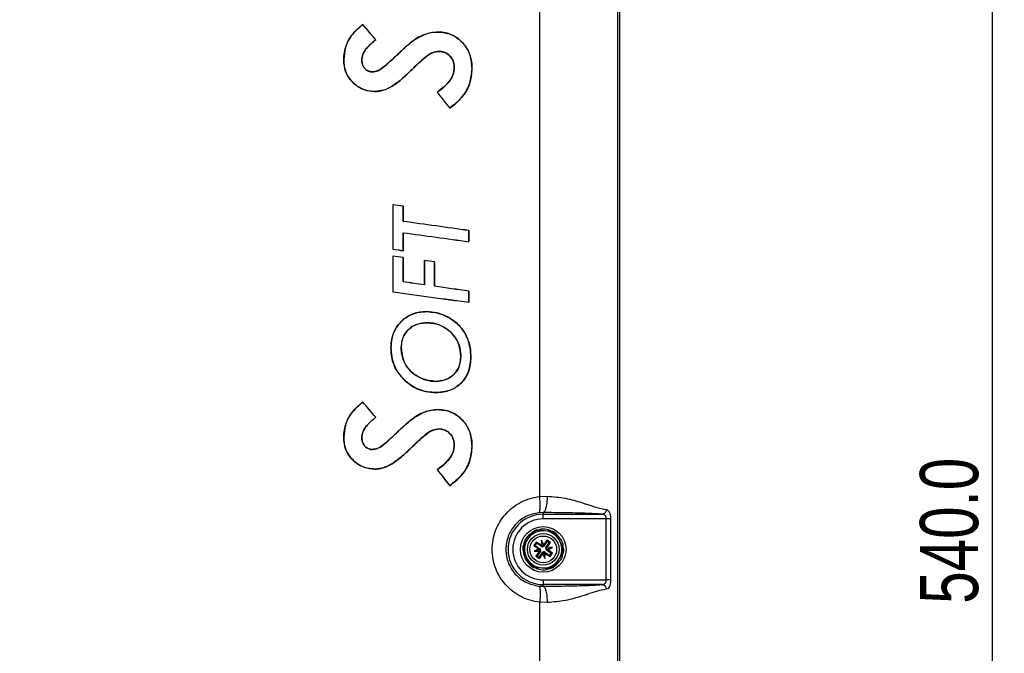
# Paper-space layout 'Sheet1' of a CAD drawing. Header units: millimetres. Extents: x -1 to 420, y -14 to 297.
# Tile 53 of 110: x 95 to 138, y 171 to 198. Entities that reach past the tile are written whole.
import ezdxf

# ---------------------------------------------------------------- set-up
doc = ezdxf.new("R2010")
doc.units = ezdxf.units.MM
doc.header["$PDSIZE"] = -1
doc.styles.add('SLDTEXTSTYLE1', font='TXT', dxfattribs={"width": 0.75})
doc.dimstyles.new('SLDDIMSTYLE1', dxfattribs={"dimtxt": 2.5, "dimasz": 3, "dimexe": 0, "dimexo": 0.0625, "dimtad": 1, "dimdec": 1, "dimlfac": 5, "dimrnd": 1e-09, "dimzin": 4, "dimdsep": 46, "dimtxsty": 'SLDTEXTSTYLE1', "dimblk1": 'CLOSED', "dimblk2": 'CLOSED', "dimsah": 1, "dimcen": 0.09, "dimadec": 0, "dimazin": 1, "dimtfac": 1, "dimtofl": 0, "dimtmove": 0, "dimatfit": 3, "dimldrblk": 'CLOSED', "dimfxl": 1, "dimfrac": 2, "dimtolj": 1, "dimtzin": 12, "dimarcsym": 0})

# ---------------------------------------------------------------- blocks, each defined once
blk = doc.blocks.new('_Closed')
at = {"color": 0, "linetype": 'ByBlock', "lineweight": -2}
for p, q in [((-1, 0.166667), (0, 0)), ((-1, 0.166667), (-1, -0.166667)), ((0, 0), (-1, -0.166667)), ((0, 0), (-1, 0))]:
    blk.add_line(p, q, dxfattribs=at)
blk = doc.blocks.new('_D_7')
at = {"color": 0, "linetype": 'Continuous', "lineweight": -2}
for p, q in [((106.457, 230.393), (137.011, 230.393)), ((137.011, 125.393), (137.011, 227.393)), ((95.257, 122.393), (137.011, 122.393))]:
    blk.add_line(p, q, dxfattribs=at)
at = {"layer": 'Defpoints', "color": 0}
for p in [(106.394, 230.393), (137.011, 230.393), (95.194, 122.393)]:
    blk.add_point(p, dxfattribs=at)
at = {"color": 0, "lineweight": -2, "xscale": 3, "yscale": 3, "zscale": 3}
for p, rotation in [((137.011, 230.393), 90), ((137.011, 122.393), 270)]:
    blk.add_blockref('_Closed', p, dxfattribs=dict(at, rotation=rotation))
at = {"color": 0, "lineweight": 18, "insert": (133.886, 176.393), "char_height": 2.5, "attachment_point": 2, "rotation": 90, "style": 'SLDTEXTSTYLE1'}
blk.add_mtext('\\A1;540.0', dxfattribs=at)

psp = doc.layouts.new('Sheet1')

# ---------------------------------------------------------------- linework, layer by layer
at = {"color": 7, "linetype": 'Continuous', "lineweight": 25}
for p, q in [((120.994, 129.393), (120.994, 221.794)), ((120.88, 221.679), (120.88, 129.507)), ((117.543, 177.864), (117.543, 213.723)), ((109.938, 198.147), (109.938, 198.148)), ((113.161, 197.824), (113.161, 197.825)), ((110.505, 197.494), (110.506, 197.494)), ((112.017, 197.384), (112.017, 197.385)), ((111.547, 196.967), (111.547, 196.968)), ((113.227, 196.993), (113.227, 196.992)), ((109.123, 196.635), (109.122, 196.635)), ((109.895, 196.628), (109.896, 196.628)), ((110.352, 196.109), (110.352, 196.11)), ((112.059, 196.222), (112.06, 196.222)), ((113.873, 196.298), (113.872, 196.298)), ((114.633, 196.251), (114.634, 196.251)), ((109.6, 195.58), (109.6, 195.579)), ((110.462, 195.27), (110.462, 195.27)), ((111.207, 195.498), (111.208, 195.497)), ((113.132, 195.244), (113.13, 195.245)), ((113.674, 194.556), (113.674, 194.555)), ((111.238, 190.406), (111.238, 188.49)), ((111.239, 190.405), (111.238, 190.406)), ((111.239, 188.491), (111.239, 190.405)), ((111.677, 190.348), (111.678, 190.348)), ((111.677, 190.348), (111.677, 189.689)), ((111.678, 189.69), (111.678, 190.348)), ((111.677, 189.689), (111.678, 189.69)), ((111.677, 189.203), (111.678, 189.202)), ((111.677, 189.203), (111.677, 188.431)), ((111.678, 188.43), (111.678, 189.202)), ((114.496, 188.816), (114.496, 189.295)), ((114.496, 189.294), (114.496, 189.295)), ((114.496, 189.294), (114.496, 188.817)), ((114.496, 188.817), (114.496, 188.816)), ((111.239, 188.491), (111.238, 188.49)), ((111.677, 188.431), (111.678, 188.43)), ((111.238, 188.192), (111.238, 186.664)), ((111.239, 188.191), (111.238, 188.192)), ((111.239, 186.664), (111.239, 188.191)), ((111.677, 188.133), (111.678, 188.133)), ((111.677, 188.133), (111.677, 187.089)), ((111.678, 187.09), (111.678, 188.133)), ((112.586, 188.014), (112.586, 186.961)), ((112.587, 188.013), (112.586, 188.014)), ((112.587, 186.96), (112.587, 188.013)), ((113.021, 187.955), (113.022, 187.956)), ((113.021, 187.955), (113.021, 186.899)), ((113.022, 186.9), (113.022, 187.956)), ((111.677, 187.089), (111.678, 187.09)), ((111.239, 186.664), (111.238, 186.664)), ((112.587, 186.96), (112.586, 186.961)), ((113.021, 186.899), (113.022, 186.9)), ((114.496, 186.211), (114.496, 186.691)), ((114.496, 186.69), (114.496, 186.691)), ((114.496, 186.69), (114.496, 186.212)), ((114.496, 186.212), (114.496, 186.211)), ((112.679, 185.81), (112.679, 185.81)), ((112.703, 185.331), (112.703, 185.33)), ((111.152, 184.264), (111.151, 184.264)), ((111.59, 184.251), (111.591, 184.251)), ((114.152, 183.897), (114.151, 183.897)), ((114.582, 183.862), (114.583, 183.862)), ((111.768, 182.836), (111.767, 182.835)), ((113.059, 182.813), (113.059, 182.814)), ((113.092, 182.336), (113.092, 182.335)), ((109.938, 181.922), (109.938, 181.924)), ((113.161, 181.6), (113.161, 181.601)), ((110.505, 181.27), (110.506, 181.27)), ((112.017, 181.16), (112.017, 181.161)), ((111.547, 180.743), (111.547, 180.744)), ((113.227, 180.768), (113.227, 180.768)), ((109.123, 180.41), (109.122, 180.41)), ((109.895, 180.404), (109.896, 180.404)), ((110.352, 179.885), (110.352, 179.886)), ((112.059, 179.998), (112.06, 179.997)), ((113.873, 180.073), (113.872, 180.073)), ((114.633, 180.026), (114.634, 180.026)), ((109.6, 179.356), (109.6, 179.355)), ((110.462, 179.046), (110.462, 179.045)), ((111.207, 179.274), (111.208, 179.273)), ((113.132, 179.02), (113.13, 179.02)), ((113.674, 178.332), (113.674, 178.33)), ((117.543, 177.864), (117.866, 177.877)), ((117.694, 177.178), (117.51, 177.17)), ((117.694, 177.178), (117.694, 177.103)), ((117.694, 177.103), (120.228, 177.103)), ((117.694, 176.904), (117.694, 177.103)), ((120.407, 176.904), (117.694, 176.904)), ((120.407, 174.283), (120.407, 176.904)), ((120.592, 176.904), (120.592, 174.283)), ((117.033, 176.044), (116.867, 175.8)), ((117.198, 176.287), (117.033, 176.044)), ((117.753, 176.391), (117.46, 176.413)), ((118.047, 176.37), (117.753, 176.391)), ((118.415, 175.941), (118.287, 176.206)), ((117.398, 175.904), (117.296, 175.755)), ((117.345, 175.765), (117.296, 175.755)), ((117.296, 175.755), (117.502, 175.616)), ((117.407, 175.856), (117.345, 175.765)), ((117.345, 175.765), (117.556, 175.621)), ((117.603, 175.764), (117.398, 175.904)), ((117.407, 175.856), (117.398, 175.904)), ((117.618, 175.712), (117.407, 175.856)), ((117.556, 175.621), (117.545, 175.605)), ((117.619, 175.986), (117.603, 175.764)), ((117.629, 175.728), (117.603, 175.764)), ((117.618, 175.712), (117.629, 175.728)), ((117.716, 175.786), (117.619, 175.986)), ((117.665, 175.746), (117.619, 175.986)), ((117.665, 175.746), (117.662, 175.699)), ((117.686, 175.704), (117.665, 175.746)), ((117.716, 175.786), (117.706, 175.743)), ((117.722, 175.732), (117.706, 175.743)), ((117.856, 175.991), (117.716, 175.786)), ((117.865, 175.943), (117.722, 175.732)), ((117.847, 175.622), (117.8, 175.626)), ((117.804, 175.602), (117.847, 175.622)), ((117.813, 175.67), (117.956, 175.881)), ((117.813, 175.67), (117.829, 175.659)), ((117.829, 175.659), (117.865, 175.685)), ((117.847, 175.622), (118.087, 175.668)), ((118.005, 175.89), (117.856, 175.991)), ((117.865, 175.943), (117.856, 175.991)), ((117.956, 175.881), (117.865, 175.943)), ((117.865, 175.685), (118.005, 175.89)), ((118.087, 175.668), (117.865, 175.685)), ((117.887, 175.571), (118.087, 175.668)), ((117.956, 175.881), (118.005, 175.89)), ((118.543, 175.676), (118.415, 175.941)), ((116.846, 175.511), (116.974, 175.246)), ((116.974, 175.246), (117.102, 174.981)), ((117.502, 175.616), (117.301, 175.519)), ((117.542, 175.564), (117.301, 175.519)), ((117.301, 175.519), (117.523, 175.502)), ((117.523, 175.502), (117.384, 175.297)), ((117.432, 175.306), (117.384, 175.297)), ((117.384, 175.297), (117.532, 175.196)), ((117.576, 175.517), (117.432, 175.306)), ((117.432, 175.306), (117.523, 175.244)), ((117.502, 175.616), (117.545, 175.605)), ((117.56, 175.528), (117.523, 175.502)), ((117.523, 175.244), (117.667, 175.455)), ((117.523, 175.244), (117.532, 175.196)), ((117.532, 175.196), (117.672, 175.401)), ((117.584, 175.585), (117.542, 175.564)), ((117.542, 175.564), (117.589, 175.561)), ((117.576, 175.517), (117.56, 175.528)), ((117.667, 175.455), (117.683, 175.444)), ((117.672, 175.401), (117.683, 175.444)), ((117.672, 175.401), (117.769, 175.201)), ((117.703, 175.483), (117.723, 175.441)), ((117.723, 175.441), (117.727, 175.488)), ((117.723, 175.441), (117.769, 175.201)), ((117.771, 175.475), (117.76, 175.459)), ((117.76, 175.459), (117.785, 175.423)), ((117.769, 175.201), (117.785, 175.423)), ((117.771, 175.475), (117.982, 175.331)), ((117.785, 175.423), (117.991, 175.283)), ((117.833, 175.566), (117.844, 175.582)), ((118.043, 175.422), (117.833, 175.566)), ((117.887, 175.571), (117.844, 175.582)), ((118.092, 175.432), (117.887, 175.571)), ((117.982, 175.331), (118.043, 175.422)), ((117.982, 175.331), (117.991, 175.283)), ((117.991, 175.283), (118.092, 175.432)), ((118.043, 175.422), (118.092, 175.432)), ((118.356, 175.143), (118.521, 175.387)), ((117.342, 174.817), (117.635, 174.796)), ((117.635, 174.796), (117.928, 174.774)), ((118.19, 174.9), (118.356, 175.143)), ((117.51, 174.017), (117.694, 174.009)), ((117.694, 174.283), (117.694, 174.084)), ((117.694, 174.283), (120.407, 174.283)), ((117.694, 174.009), (117.694, 174.084)), ((120.228, 174.084), (117.694, 174.084)), ((117.543, 137.464), (117.543, 173.323)), ((117.866, 173.31), (117.543, 173.323))]:
    psp.add_line(p, q, dxfattribs=at)
for radius in [0.98, 0.68, 0.576]:
    psp.add_circle((117.694, 175.593), radius, dxfattribs=at)
for centre, radius, start, end in [((117.694, 175.593), 1.51, 90, 270), ((117.694, 175.593), 1.31, 90, 270), ((117.694, 175.593), 0.8, 145.7678, 205.7678), ((117.694, 175.593), 0.8, 85.7678, 145.7678), ((117.694, 175.593), 0.852, 105.9536, 125.582), ((117.694, 175.593), 0.882, 110.6698, 120.8658), ((117.694, 175.593), 0.8, 25.7678, 85.7678), ((117.694, 175.593), 0.852, 45.9536, 65.582), ((117.694, 175.593), 0.882, 50.6698, 60.8658), ((117.694, 175.593), 0.882, 170.6698, 180.8658), ((117.694, 175.593), 0.852, 165.9536, 185.582), ((117.514, 175.559), 0.075, 20.0978, 55.7678), ((117.66, 175.774), 0.075, 235.7678, 271.4378), ((117.66, 175.774), 0.075, 290.0978, 325.7678), ((117.875, 175.628), 0.075, 145.7678, 181.4378), ((117.694, 175.593), 0.8, 325.7678, 25.7678), ((117.694, 175.593), 0.852, 345.9536, 5.582), ((117.694, 175.593), 0.8, 205.7678, 265.7678), ((117.514, 175.559), 0.075, 325.7678, 1.4378), ((117.729, 175.413), 0.075, 110.0978, 145.7678), ((117.729, 175.413), 0.075, 55.7678, 91.4378), ((117.875, 175.628), 0.075, 200.0978, 235.7678), ((117.694, 175.593), 0.882, 350.6698, 0.8658), ((117.694, 175.593), 0.852, 225.9536, 245.582), ((117.694, 175.593), 0.882, 230.6698, 240.8658), ((117.694, 175.593), 0.8, 265.7678, 325.7678), ((117.694, 175.593), 0.852, 285.9536, 305.582), ((117.694, 175.593), 0.882, 290.6698, 300.8658)]:
    psp.add_arc(centre, radius, start, end, dxfattribs=at)
for centre, major_axis, ratio, start_param, end_param in [((69.194, 241.019), (-293.95, 337.218), 0.005734, 4.577962, 4.579916), ((69.194, 241.019), (-293.85, 337.103), 0.005734, 4.577918, 4.579869), ((69.194, 255.233), (-293.95, 373.916), 0.005393, 1.727684, 1.729554), ((69.194, 255.233), (-293.85, 373.789), 0.005393, 1.72774, 1.729606), ((69.194, 193.303), (293.956, -38.161), 0.008654, 1.426888, 1.4284), ((69.194, 193.303), (293.856, -38.148), 0.008654, 1.426842, 1.428348), ((69.194, 193.019), (293.856, -40.762), 0.008644, 1.417217, 1.426917), ((69.194, 193.019), (293.956, -40.775), 0.008644, 1.417267, 1.426964), ((69.194, 197.647), (293.856, -40.691), 0.008644, 4.858664, 4.868365), ((69.194, 197.647), (293.956, -40.705), 0.008644, 4.858618, 4.868315), ((69.194, 196.864), (293.956, -40.634), 0.008645, 4.857103, 4.858616), ((69.194, 196.864), (293.856, -40.62), 0.008645, 4.857155, 4.858662), ((69.194, 191.139), (293.956, -38.514), 0.008653, 1.426898, 1.428411), ((69.194, 191.139), (293.856, -38.501), 0.008653, 1.426852, 1.428359), ((69.194, 191.14), (293.956, -38.514), 0.008653, 1.422275, 1.423777), ((69.194, 191.14), (293.856, -38.501), 0.008653, 1.422227, 1.423723), ((69.194, 190.501), (293.856, -41.327), 0.008642, 1.423805, 1.426933), ((69.194, 190.501), (293.956, -41.341), 0.008642, 1.423858, 1.42698), ((69.194, 195.123), (293.956, -41.223), 0.008642, 4.85712, 4.868329), ((69.194, 195.123), (293.856, -41.209), 0.008642, 4.857172, 4.868379), ((69.194, 190.502), (293.856, -41.327), 0.008642, 1.417233, 1.422309), ((69.194, 190.502), (293.956, -41.341), 0.008642, 1.417283, 1.422357), ((69.194, 224.794), (-293.95, 337.218), 0.005734, 4.577962, 4.579916), ((69.194, 224.794), (-293.85, 337.103), 0.005734, 4.577918, 4.579869), ((69.194, 239.009), (-293.95, 373.916), 0.005393, 1.727684, 1.729554), ((69.194, 239.009), (-293.85, 373.789), 0.005393, 1.72774, 1.729606), ((117.716, 175.77), (0.102, -0.008), 0.833591, 3.742846, 4.212001), ((117.609, 175.75), (0.0919, 0.0444), 0.833591, 5.212777, 5.681932), ((117.871, 175.572), (0.008, 0.102), 0.833591, 0.601253, 1.070408), ((117.538, 175.508), (-0.0444, 0.0919), 0.833591, 5.212777, 5.681932), ((117.518, 175.615), (0.008, 0.102), 0.833591, 3.742846, 4.212001), ((117.779, 175.437), (0.0919, 0.0444), 0.833591, 2.071184, 2.540339), ((117.672, 175.417), (0.102, -0.008), 0.833591, 0.601253, 1.070408), ((117.85, 175.679), (-0.0444, 0.0919), 0.833591, 2.071184, 2.540339)]:
    psp.add_ellipse(centre, major_axis=major_axis, ratio=ratio, start_param=start_param, end_param=end_param, dxfattribs=at)
for points, knots in [([(109.938, 198.148), (109.761, 197.995), (109.444, 197.72), (109.165, 197.174), (109.136, 196.811), (109.122, 196.635)], [0, 0, 0, 0, 0.391215, 0.705293, 1, 1, 1, 1]), ([(109.123, 196.635), (109.128, 196.741), (109.137, 196.955), (109.256, 197.371), (109.518, 197.799), (109.81, 198.041), (109.938, 198.147)], [0, 0, 0, 0, 0.177604, 0.360091, 0.722124, 1, 1, 1, 1]), ([(113.161, 197.825), (112.966, 197.803), (112.662, 197.77), (112.29, 197.576), (112.108, 197.449), (112.017, 197.385)], [0, 0, 0, 0, 0.466819, 0.730995, 1, 1, 1, 1]), ([(112.017, 197.384), (112.146, 197.473), (112.435, 197.674), (112.839, 197.813), (113.098, 197.822), (113.161, 197.824)], [0, 0, 0, 0, 0.375211, 0.848718, 1, 1, 1, 1]), ([(114.634, 196.251), (114.62, 196.444), (114.594, 196.802), (114.343, 197.271), (113.979, 197.616), (113.559, 197.803), (113.275, 197.819), (113.161, 197.825)], [0, 0, 0, 0, 0.238178, 0.441343, 0.64427, 0.857386, 1, 1, 1, 1]), ([(113.161, 197.824), (113.256, 197.818), (113.447, 197.807), (113.811, 197.706), (114.182, 197.452), (114.49, 197.036), (114.619, 196.618), (114.629, 196.351), (114.633, 196.251)], [0, 0, 0, 0, 0.120093, 0.239685, 0.468985, 0.668274, 0.875648, 1, 1, 1, 1]), ([(110.505, 197.494), (110.406, 197.415), (110.188, 197.24), (109.942, 196.946), (109.907, 196.71), (109.895, 196.628)], [0, 0, 0, 0, 0.353635, 0.774287, 1, 1, 1, 1]), ([(109.896, 196.628), (109.906, 196.702), (109.929, 196.886), (110.095, 197.127), (110.299, 197.333), (110.443, 197.444), (110.506, 197.494)], [0, 0, 0, 0, 0.202549, 0.500456, 0.777806, 1, 1, 1, 1]), ([(112.017, 197.385), (111.973, 197.351), (111.886, 197.282), (111.731, 197.141), (111.619, 197.036), (111.547, 196.968)], [0, 0, 0, 0, 0.2633241, 0.5279768, 1, 1, 1, 1]), ([(111.547, 196.967), (111.586, 197.005), (111.665, 197.081), (111.82, 197.222), (111.94, 197.321), (112.017, 197.384)], [0, 0, 0, 0, 0.258194, 0.522827, 1, 1, 1, 1]), ([(111.547, 196.968), (111.42, 196.849), (111.179, 196.621), (110.863, 196.335), (110.589, 196.144), (110.422, 196.12), (110.352, 196.11)], [0, 0, 0, 0, 0.3475408, 0.6644081, 0.8582262, 1, 1, 1, 1]), ([(110.352, 196.109), (110.432, 196.122), (110.627, 196.153), (110.894, 196.365), (111.204, 196.642), (111.425, 196.851), (111.547, 196.967)], [0, 0, 0, 0, 0.1604918, 0.3924892, 0.6624742, 1, 1, 1, 1]), ([(113.227, 196.993), (113.129, 196.98), (112.905, 196.952), (112.614, 196.739), (112.334, 196.487), (112.151, 196.31), (112.059, 196.222)], [0, 0, 0, 0, 0.206334, 0.468626, 0.734047, 1, 1, 1, 1]), ([(112.06, 196.222), (112.151, 196.309), (112.332, 196.483), (112.61, 196.734), (112.901, 196.95), (113.127, 196.979), (113.227, 196.992)], [0, 0, 0, 0, 0.262975, 0.52612, 0.791152, 1, 1, 1, 1]), ([(113.873, 196.298), (113.866, 196.378), (113.853, 196.537), (113.738, 196.748), (113.576, 196.9), (113.396, 196.981), (113.279, 196.989), (113.227, 196.993)], [0, 0, 0, 0, 0.227493, 0.447203, 0.666691, 0.851283, 1, 1, 1, 1]), ([(113.227, 196.992), (113.308, 196.983), (113.461, 196.968), (113.651, 196.838), (113.792, 196.666), (113.863, 196.475), (113.869, 196.347), (113.872, 196.298)], [0, 0, 0, 0, 0.230855, 0.434838, 0.637834, 0.859133, 1, 1, 1, 1]), ([(109.122, 196.635), (109.126, 196.541), (109.135, 196.349), (109.227, 196.033), (109.389, 195.766), (109.545, 195.627), (109.6, 195.579)], [0, 0, 0, 0, 0.23469, 0.477036, 0.818142, 1, 1, 1, 1]), ([(109.6, 195.58), (109.492, 195.687), (109.274, 195.901), (109.139, 196.293), (109.128, 196.54), (109.123, 196.635)], [0, 0, 0, 0, 0.379317, 0.762529, 1, 1, 1, 1]), ([(109.895, 196.628), (109.901, 196.556), (109.912, 196.427), (110.011, 196.267), (110.131, 196.16), (110.254, 196.115), (110.325, 196.111), (110.352, 196.109)], [0, 0, 0, 0, 0.276545, 0.497568, 0.71804, 0.895647, 1, 1, 1, 1]), ([(110.352, 196.11), (110.301, 196.115), (110.2, 196.125), (110.072, 196.209), (109.966, 196.328), (109.905, 196.475), (109.899, 196.581), (109.896, 196.628)], [0, 0, 0, 0, 0.199932, 0.393784, 0.586197, 0.818112, 1, 1, 1, 1]), ([(112.059, 196.222), (111.992, 196.157), (111.856, 196.026), (111.582, 195.772), (111.356, 195.607), (111.207, 195.498)], [0, 0, 0, 0, 0.252186, 0.504514, 1, 1, 1, 1]), ([(111.208, 195.497), (111.285, 195.55), (111.44, 195.656), (111.723, 195.9), (111.926, 196.093), (112.06, 196.222)], [0, 0, 0, 0, 0.2512606, 0.5034973, 1, 1, 1, 1]), ([(113.872, 196.298), (113.861, 196.194), (113.837, 195.977), (113.616, 195.621), (113.354, 195.393), (113.162, 195.266), (113.13, 195.245)], [0, 0, 0, 0, 0.229347, 0.48243, 0.913547, 1, 1, 1, 1]), ([(113.132, 195.244), (113.23, 195.312), (113.446, 195.461), (113.706, 195.742), (113.856, 196.045), (113.868, 196.23), (113.873, 196.298)], [0, 0, 0, 0, 0.266905, 0.589301, 0.849122, 1, 1, 1, 1]), ([(113.674, 194.555), (113.778, 194.632), (113.988, 194.788), (114.305, 195.133), (114.581, 195.623), (114.616, 196.041), (114.634, 196.251)], [0, 0, 0, 0, 0.191995, 0.388288, 0.692748, 1, 1, 1, 1]), ([(114.633, 196.251), (114.612, 196.027), (114.572, 195.579), (114.211, 194.978), (113.855, 194.698), (113.674, 194.556)], [0, 0, 0, 0, 0.328032, 0.658974, 1, 1, 1, 1]), ([(110.462, 195.27), (110.382, 195.274), (110.157, 195.285), (109.856, 195.393), (109.67, 195.529), (109.6, 195.58)], [0, 0, 0, 0, 0.258453, 0.723902, 1, 1, 1, 1]), ([(109.6, 195.579), (109.665, 195.531), (109.792, 195.437), (110.077, 195.305), (110.308, 195.284), (110.462, 195.27)], [0, 0, 0, 0, 0.25951, 0.50757, 1, 1, 1, 1]), ([(111.207, 195.498), (111.148, 195.465), (111.03, 195.398), (110.784, 195.302), (110.589, 195.283), (110.462, 195.27)], [0, 0, 0, 0, 0.25737, 0.517268, 1, 1, 1, 1]), ([(110.462, 195.27), (110.529, 195.273), (110.665, 195.28), (110.921, 195.346), (111.095, 195.437), (111.208, 195.497)], [0, 0, 0, 0, 0.256234, 0.51606, 1, 1, 1, 1]), ([(112.679, 185.81), (112.487, 185.795), (112.132, 185.767), (111.677, 185.496), (111.347, 185.121), (111.172, 184.685), (111.157, 184.389), (111.151, 184.264)], [0, 0, 0, 0, 0.237107, 0.437359, 0.637174, 0.846871, 1, 1, 1, 1]), ([(111.152, 184.264), (111.159, 184.379), (111.172, 184.609), (111.285, 184.99), (111.536, 185.363), (111.929, 185.667), (112.334, 185.796), (112.588, 185.806), (112.679, 185.81)], [0, 0, 0, 0, 0.141411, 0.282171, 0.483692, 0.684821, 0.886225, 1, 1, 1, 1]), ([(114.583, 183.862), (114.576, 183.993), (114.563, 184.253), (114.445, 184.7), (114.171, 185.161), (113.701, 185.549), (113.184, 185.777), (112.828, 185.8), (112.679, 185.81)], [0, 0, 0, 0, 0.128317, 0.256213, 0.45137, 0.646242, 0.852959, 1, 1, 1, 1]), ([(112.679, 185.81), (112.809, 185.801), (113.068, 185.783), (113.534, 185.635), (114.034, 185.316), (114.425, 184.776), (114.569, 184.261), (114.579, 183.963), (114.582, 183.862)], [0, 0, 0, 0, 0.128999, 0.2577855, 0.4831912, 0.7058346, 0.9010281, 1, 1, 1, 1]), ([(112.703, 185.331), (112.567, 185.322), (112.317, 185.305), (111.985, 185.134), (111.745, 184.88), (111.608, 184.569), (111.596, 184.352), (111.59, 184.251)], [0, 0, 0, 0, 0.233988, 0.431666, 0.629353, 0.826235, 1, 1, 1, 1]), ([(111.591, 184.251), (111.602, 184.389), (111.622, 184.639), (111.806, 184.959), (112.06, 185.182), (112.372, 185.312), (112.593, 185.324), (112.703, 185.33)], [0, 0, 0, 0, 0.235326, 0.426467, 0.617636, 0.809768, 1, 1, 1, 1]), ([(114.152, 183.897), (114.137, 184.066), (114.106, 184.409), (113.832, 184.839), (113.452, 185.164), (113.054, 185.315), (112.794, 185.327), (112.703, 185.331)], [0, 0, 0, 0, 0.220588, 0.449476, 0.652171, 0.87949, 1, 1, 1, 1]), ([(112.703, 185.33), (112.804, 185.324), (113.005, 185.312), (113.375, 185.2), (113.745, 184.936), (114.047, 184.52), (114.145, 184.152), (114.15, 183.944), (114.151, 183.897)], [0, 0, 0, 0, 0.134607, 0.268704, 0.509743, 0.725546, 0.938011, 1, 1, 1, 1]), ([(111.151, 184.264), (111.157, 184.135), (111.169, 183.873), (111.3, 183.426), (111.519, 183.074), (111.714, 182.886), (111.767, 182.835)], [0, 0, 0, 0, 0.240714, 0.489751, 0.862461, 1, 1, 1, 1]), ([(111.768, 182.836), (111.623, 182.992), (111.334, 183.305), (111.17, 183.833), (111.156, 184.155), (111.152, 184.264)], [0, 0, 0, 0, 0.396441, 0.795236, 1, 1, 1, 1]), ([(111.59, 184.251), (111.61, 184.061), (111.649, 183.7), (111.947, 183.268), (112.344, 182.976), (112.727, 182.83), (112.979, 182.817), (113.059, 182.813)], [0, 0, 0, 0, 0.246992, 0.469999, 0.665426, 0.894612, 1, 1, 1, 1]), ([(113.059, 182.814), (112.872, 182.837), (112.51, 182.881), (112.062, 183.162), (111.75, 183.535), (111.609, 183.917), (111.596, 184.16), (111.591, 184.251)], [0, 0, 0, 0, 0.247529, 0.478965, 0.680148, 0.881454, 1, 1, 1, 1]), ([(113.059, 182.813), (113.211, 182.827), (113.482, 182.852), (113.824, 183.059), (114.045, 183.328), (114.139, 183.626), (114.148, 183.813), (114.152, 183.897)], [0, 0, 0, 0, 0.26329, 0.469898, 0.677573, 0.854504, 1, 1, 1, 1]), ([(114.151, 183.897), (114.138, 183.735), (114.117, 183.468), (113.914, 183.15), (113.659, 182.951), (113.364, 182.83), (113.153, 182.819), (113.059, 182.814)], [0, 0, 0, 0, 0.276953, 0.455464, 0.633595, 0.835142, 1, 1, 1, 1]), ([(113.092, 182.335), (113.198, 182.341), (113.409, 182.352), (113.762, 182.444), (114.117, 182.66), (114.409, 183.018), (114.562, 183.439), (114.576, 183.727), (114.583, 183.862)], [0, 0, 0, 0, 0.13306, 0.265588, 0.4543, 0.642873, 0.832111, 1, 1, 1, 1]), ([(114.582, 183.862), (114.577, 183.755), (114.567, 183.542), (114.48, 183.183), (114.271, 182.818), (113.917, 182.516), (113.503, 182.357), (113.221, 182.343), (113.092, 182.336)], [0, 0, 0, 0, 0.133017, 0.265473, 0.455728, 0.645961, 0.837611, 1, 1, 1, 1]), ([(111.767, 182.835), (111.864, 182.757), (112.124, 182.545), (112.587, 182.363), (112.944, 182.343), (113.092, 182.335)], [0, 0, 0, 0, 0.2566121, 0.6936481, 1, 1, 1, 1]), ([(113.092, 182.336), (112.969, 182.342), (112.633, 182.357), (112.163, 182.519), (111.882, 182.744), (111.768, 182.836)], [0, 0, 0, 0, 0.256421, 0.6983, 1, 1, 1, 1]), ([(109.938, 181.924), (109.761, 181.771), (109.444, 181.496), (109.165, 180.95), (109.136, 180.586), (109.122, 180.41)], [0, 0, 0, 0, 0.391215, 0.705293, 1, 1, 1, 1]), ([(109.123, 180.41), (109.128, 180.516), (109.137, 180.731), (109.256, 181.147), (109.518, 181.575), (109.81, 181.817), (109.938, 181.922)], [0, 0, 0, 0, 0.177604, 0.360091, 0.722124, 1, 1, 1, 1]), ([(113.161, 181.601), (112.966, 181.579), (112.662, 181.545), (112.29, 181.352), (112.108, 181.225), (112.017, 181.161)], [0, 0, 0, 0, 0.466819, 0.730995, 1, 1, 1, 1]), ([(112.017, 181.16), (112.146, 181.249), (112.435, 181.45), (112.839, 181.589), (113.098, 181.598), (113.161, 181.6)], [0, 0, 0, 0, 0.375211, 0.848718, 1, 1, 1, 1]), ([(114.634, 180.026), (114.62, 180.22), (114.594, 180.578), (114.343, 181.046), (113.979, 181.392), (113.559, 181.578), (113.275, 181.595), (113.161, 181.601)], [0, 0, 0, 0, 0.238178, 0.441343, 0.64427, 0.857386, 1, 1, 1, 1]), ([(113.161, 181.6), (113.256, 181.594), (113.447, 181.583), (113.811, 181.482), (114.182, 181.228), (114.49, 180.811), (114.619, 180.394), (114.629, 180.127), (114.633, 180.026)], [0, 0, 0, 0, 0.120093, 0.239685, 0.468985, 0.668274, 0.875648, 1, 1, 1, 1]), ([(110.505, 181.27), (110.406, 181.19), (110.188, 181.016), (109.942, 180.722), (109.907, 180.486), (109.895, 180.404)], [0, 0, 0, 0, 0.353635, 0.774287, 1, 1, 1, 1]), ([(109.896, 180.404), (109.906, 180.478), (109.929, 180.661), (110.095, 180.903), (110.299, 181.108), (110.443, 181.22), (110.506, 181.27)], [0, 0, 0, 0, 0.202549, 0.500456, 0.777806, 1, 1, 1, 1]), ([(112.017, 181.161), (111.973, 181.127), (111.886, 181.058), (111.731, 180.917), (111.619, 180.812), (111.547, 180.744)], [0, 0, 0, 0, 0.263324, 0.527977, 1, 1, 1, 1]), ([(111.547, 180.743), (111.586, 180.781), (111.665, 180.857), (111.82, 180.998), (111.94, 181.096), (112.017, 181.16)], [0, 0, 0, 0, 0.258194, 0.522827, 1, 1, 1, 1]), ([(111.547, 180.744), (111.42, 180.625), (111.179, 180.396), (110.863, 180.11), (110.589, 179.92), (110.422, 179.896), (110.352, 179.886)], [0, 0, 0, 0, 0.347541, 0.664408, 0.858226, 1, 1, 1, 1]), ([(110.352, 179.885), (110.432, 179.898), (110.627, 179.929), (110.894, 180.141), (111.204, 180.418), (111.425, 180.627), (111.547, 180.743)], [0, 0, 0, 0, 0.160492, 0.392489, 0.662474, 1, 1, 1, 1]), ([(113.227, 180.768), (113.129, 180.756), (112.905, 180.728), (112.614, 180.515), (112.334, 180.262), (112.151, 180.086), (112.059, 179.998)], [0, 0, 0, 0, 0.206334, 0.468626, 0.734047, 1, 1, 1, 1]), ([(112.06, 179.997), (112.151, 180.085), (112.332, 180.259), (112.61, 180.51), (112.901, 180.726), (113.127, 180.755), (113.227, 180.768)], [0, 0, 0, 0, 0.262975, 0.52612, 0.791152, 1, 1, 1, 1]), ([(113.227, 180.768), (113.308, 180.759), (113.461, 180.743), (113.651, 180.614), (113.792, 180.442), (113.863, 180.251), (113.869, 180.123), (113.872, 180.073)], [0, 0, 0, 0, 0.230855, 0.434838, 0.637834, 0.859133, 1, 1, 1, 1]), ([(113.873, 180.073), (113.866, 180.154), (113.853, 180.313), (113.738, 180.524), (113.576, 180.676), (113.396, 180.757), (113.279, 180.765), (113.227, 180.768)], [0, 0, 0, 0, 0.227493, 0.447203, 0.666691, 0.851283, 1, 1, 1, 1]), ([(109.122, 180.41), (109.126, 180.316), (109.135, 180.125), (109.227, 179.808), (109.389, 179.542), (109.545, 179.403), (109.6, 179.355)], [0, 0, 0, 0, 0.23469, 0.477036, 0.818142, 1, 1, 1, 1]), ([(109.6, 179.356), (109.492, 179.462), (109.274, 179.677), (109.139, 180.069), (109.128, 180.316), (109.123, 180.41)], [0, 0, 0, 0, 0.379317, 0.762529, 1, 1, 1, 1]), ([(109.895, 180.404), (109.901, 180.332), (109.912, 180.203), (110.011, 180.043), (110.131, 179.936), (110.254, 179.891), (110.325, 179.887), (110.352, 179.885)], [0, 0, 0, 0, 0.276545, 0.497568, 0.71804, 0.895647, 1, 1, 1, 1]), ([(110.352, 179.886), (110.301, 179.891), (110.2, 179.901), (110.072, 179.985), (109.966, 180.104), (109.905, 180.251), (109.899, 180.357), (109.896, 180.404)], [0, 0, 0, 0, 0.199932, 0.393784, 0.586197, 0.818112, 1, 1, 1, 1]), ([(112.059, 179.998), (111.992, 179.933), (111.856, 179.802), (111.582, 179.548), (111.356, 179.383), (111.207, 179.274)], [0, 0, 0, 0, 0.252186, 0.504514, 1, 1, 1, 1]), ([(111.208, 179.273), (111.285, 179.326), (111.44, 179.432), (111.723, 179.676), (111.926, 179.869), (112.06, 179.997)], [0, 0, 0, 0, 0.2512606, 0.5034973, 1, 1, 1, 1]), ([(113.872, 180.073), (113.861, 179.97), (113.837, 179.753), (113.616, 179.396), (113.354, 179.169), (113.162, 179.042), (113.13, 179.02)], [0, 0, 0, 0, 0.2293468, 0.4824301, 0.9135472, 1, 1, 1, 1]), ([(113.132, 179.02), (113.23, 179.088), (113.446, 179.237), (113.706, 179.518), (113.856, 179.821), (113.868, 180.006), (113.873, 180.073)], [0, 0, 0, 0, 0.266905, 0.589301, 0.849122, 1, 1, 1, 1]), ([(113.674, 178.33), (113.778, 178.408), (113.988, 178.564), (114.305, 178.909), (114.581, 179.399), (114.616, 179.817), (114.634, 180.026)], [0, 0, 0, 0, 0.191995, 0.388288, 0.692748, 1, 1, 1, 1]), ([(114.633, 180.026), (114.612, 179.803), (114.572, 179.355), (114.211, 178.754), (113.855, 178.474), (113.674, 178.332)], [0, 0, 0, 0, 0.328032, 0.658974, 1, 1, 1, 1]), ([(110.462, 179.046), (110.382, 179.05), (110.157, 179.061), (109.856, 179.168), (109.67, 179.305), (109.6, 179.356)], [0, 0, 0, 0, 0.258453, 0.723902, 1, 1, 1, 1]), ([(109.6, 179.355), (109.665, 179.307), (109.792, 179.213), (110.077, 179.081), (110.308, 179.06), (110.462, 179.045)], [0, 0, 0, 0, 0.25951, 0.50757, 1, 1, 1, 1]), ([(111.207, 179.274), (111.148, 179.241), (111.03, 179.174), (110.784, 179.077), (110.589, 179.059), (110.462, 179.046)], [0, 0, 0, 0, 0.25737, 0.517268, 1, 1, 1, 1]), ([(110.462, 179.045), (110.529, 179.049), (110.665, 179.056), (110.921, 179.122), (111.095, 179.213), (111.208, 179.273)], [0, 0, 0, 0, 0.256234, 0.51606, 1, 1, 1, 1]), ([(117.543, 173.323), (117.404, 173.345), (117.127, 173.39), (116.736, 173.552), (116.381, 173.777), (116.075, 174.062), (115.825, 174.398), (115.64, 174.773), (115.527, 175.176), (115.488, 175.592), (115.526, 176.009), (115.639, 176.412), (115.823, 176.787), (116.073, 177.123), (116.38, 177.409), (116.735, 177.634), (117.126, 177.796), (117.404, 177.841), (117.543, 177.864)], [0, 0, 0, 0, 0.063608, 0.126727, 0.18935, 0.251898, 0.313893, 0.376101, 0.437818, 0.499851, 0.561624, 0.623595, 0.685713, 0.74778, 0.810384, 0.872916, 0.936255, 1, 1, 1, 1]), ([(117.51, 177.17), (117.522, 177.185), (117.547, 177.215), (117.566, 177.379), (117.566, 177.606), (117.551, 177.78), (117.543, 177.864)], [0, 0, 0, 0, 0.241001, 0.5, 0.758999, 1, 1, 1, 1]), ([(117.866, 177.877), (117.862, 177.791), (117.856, 177.614), (117.815, 177.383), (117.759, 177.219), (117.715, 177.191), (117.694, 177.178)], [0, 0, 0, 0, 0.240753, 0.5, 0.759247, 1, 1, 1, 1]), ([(117.866, 177.877), (118.132, 177.856), (118.668, 177.814), (119.206, 177.65), (119.626, 177.517), (120.011, 177.381), (120.258, 177.332), (120.404, 177.303)], [0, 0, 0, 0, 0.249011, 0.500866, 0.582293, 0.752522, 1, 1, 1, 1]), ([(117.51, 177.17), (117.318, 177.129), (116.938, 177.047), (116.47, 176.675), (116.161, 176.175), (116.054, 175.593), (116.162, 175.011), (116.471, 174.51), (116.939, 174.139), (117.318, 174.058), (117.51, 174.017)], [0, 0, 0, 0, 0.127594, 0.252925, 0.376896, 0.500147, 0.623405, 0.747394, 0.872761, 1, 1, 1, 1]), ([(120.228, 177.103), (120.158, 177.109), (120.019, 177.121), (119.737, 177.135), (119.42, 177.147), (119.046, 177.157), (118.62, 177.165), (118.157, 177.172), (117.85, 177.176), (117.694, 177.178)], [0, 0, 0, 0, 0.131197, 0.262193, 0.387177, 0.520151, 0.683378, 0.839921, 1, 1, 1, 1]), ([(120.404, 177.303), (120.401, 177.278), (120.396, 177.24), (120.374, 177.194), (120.351, 177.163), (120.324, 177.137), (120.283, 177.112), (120.25, 177.107), (120.228, 177.103)], [0, 0, 0, 0, 0.239798, 0.36858, 0.5, 0.63142, 0.760202, 1, 1, 1, 1]), ([(120.407, 176.904), (120.406, 176.917), (120.405, 176.943), (120.395, 176.981), (120.379, 177.016), (120.35, 177.056), (120.3, 177.093), (120.253, 177.1), (120.228, 177.103)], [0, 0, 0, 0, 0.107812, 0.218706, 0.335149, 0.459274, 0.713701, 1, 1, 1, 1]), ([(120.404, 177.303), (120.43, 177.296), (120.482, 177.281), (120.533, 177.207), (120.563, 177.129), (120.579, 177.06), (120.59, 176.984), (120.591, 176.93), (120.592, 176.904)], [0, 0, 0, 0, 0.262351, 0.5099654, 0.6337559, 0.7546739, 0.8778878, 1, 1, 1, 1]), ([(120.592, 176.904), (120.583, 176.904), (120.565, 176.904), (120.52, 176.904), (120.465, 176.904), (120.426, 176.904), (120.407, 176.904)], [0, 0, 0, 0, 0.244431, 0.5, 0.755569, 1, 1, 1, 1]), ([(118.053, 176.369), (118.014, 176.391), (117.877, 176.468), (117.654, 176.486), (117.502, 176.431), (117.454, 176.413)], [0, 0, 0, 0, 0.217733, 0.756405, 1, 1, 1, 1]), ([(117.204, 176.296), (117.142, 176.25), (116.99, 176.14), (116.871, 175.944), (116.859, 175.81), (116.857, 175.785)], [0, 0, 0, 0, 0.365882, 0.884076, 1, 1, 1, 1]), ([(117.242, 176.351), (117.242, 176.35), (117.241, 176.35), (117.239, 176.347), (117.233, 176.338), (117.22, 176.318), (117.207, 176.299), (117.198, 176.287)], [0, 0, 0, 0, 0.057915, 0.136283, 0.258182, 0.495083, 1, 1, 1, 1]), ([(117.46, 176.413), (117.446, 176.414), (117.426, 176.416), (117.402, 176.417), (117.391, 176.418), (117.384, 176.419), (117.383, 176.419), (117.383, 176.419), (117.383, 176.419)], [0, 0, 0, 0, 0.4703143, 0.631499, 0.8342573, 0.912017, 0.9905288, 1, 1, 1, 1]), ([(118.124, 176.364), (118.123, 176.364), (118.123, 176.364), (118.12, 176.364), (118.112, 176.365), (118.088, 176.367), (118.064, 176.368), (118.047, 176.37), (118.047, 176.37)], [0, 0, 0, 0, 0.053227, 0.117723, 0.227219, 0.430308, 0.997351, 1, 1, 1, 1]), ([(118.287, 176.206), (118.281, 176.219), (118.272, 176.237), (118.262, 176.258), (118.257, 176.269), (118.254, 176.274), (118.253, 176.276), (118.253, 176.276), (118.253, 176.276)], [0, 0, 0, 0, 0.470314, 0.631499, 0.834257, 0.912017, 0.990529, 1, 1, 1, 1]), ([(118.552, 175.656), (118.554, 175.676), (118.564, 175.806), (118.475, 176.024), (118.336, 176.165), (118.274, 176.227)], [0, 0, 0, 0, 0.091825, 0.597974, 1, 1, 1, 1]), ([(116.867, 175.8), (116.866, 175.799), (116.858, 175.787), (116.847, 175.77), (116.835, 175.752), (116.829, 175.744), (116.825, 175.738), (116.824, 175.737), (116.824, 175.737), (116.824, 175.736)], [0, 0, 0, 0, 0.0520485, 0.4887537, 0.651291, 0.8147946, 0.8958801, 0.9777736, 1, 1, 1, 1]), ([(118.576, 175.607), (118.576, 175.607), (118.576, 175.607), (118.575, 175.609), (118.572, 175.615), (118.565, 175.63), (118.554, 175.652), (118.546, 175.669), (118.543, 175.676)], [0, 0, 0, 0, 0.0354593, 0.0982543, 0.1956978, 0.3674159, 0.7405036, 1, 1, 1, 1]), ([(116.812, 175.58), (116.812, 175.58), (116.812, 175.58), (116.813, 175.578), (116.816, 175.572), (116.824, 175.557), (116.834, 175.535), (116.842, 175.518), (116.846, 175.511)], [0, 0, 0, 0, 0.035459, 0.098254, 0.195698, 0.367416, 0.740504, 1, 1, 1, 1]), ([(116.827, 175.526), (116.847, 175.415), (116.887, 175.192), (117.041, 175.025), (117.118, 174.941)], [0, 0, 0, 0, 0.4958342, 1, 1, 1, 1]), ([(118.174, 174.874), (118.253, 174.938), (118.416, 175.072), (118.535, 175.282), (118.539, 175.404), (118.54, 175.414)], [0, 0, 0, 0, 0.456345, 0.952265, 1, 1, 1, 1]), ([(118.521, 175.387), (118.525, 175.393), (118.537, 175.409), (118.55, 175.43), (118.56, 175.444), (118.563, 175.449), (118.564, 175.45), (118.565, 175.45), (118.565, 175.45)], [0, 0, 0, 0, 0.246947, 0.653624, 0.816136, 0.89856, 0.968235, 1, 1, 1, 1]), ([(117.102, 174.981), (117.108, 174.968), (117.116, 174.95), (117.127, 174.929), (117.132, 174.918), (117.135, 174.913), (117.135, 174.911), (117.135, 174.911), (117.135, 174.911)], [0, 0, 0, 0, 0.4703143, 0.631499, 0.8342573, 0.912017, 0.9905288, 1, 1, 1, 1]), ([(117.265, 174.823), (117.265, 174.823), (117.265, 174.823), (117.268, 174.823), (117.276, 174.822), (117.301, 174.82), (117.324, 174.819), (117.342, 174.817), (117.342, 174.817)], [0, 0, 0, 0, 0.0532272, 0.1177225, 0.2272192, 0.4303077, 0.9973512, 1, 1, 1, 1]), ([(117.336, 174.818), (117.393, 174.79), (117.549, 174.713), (117.774, 174.703), (117.908, 174.76), (117.94, 174.773)], [0, 0, 0, 0, 0.302783, 0.835179, 1, 1, 1, 1]), ([(117.928, 174.774), (117.943, 174.773), (117.962, 174.771), (117.986, 174.77), (117.998, 174.769), (118.004, 174.768), (118.005, 174.768), (118.006, 174.768), (118.006, 174.768)], [0, 0, 0, 0, 0.4703143, 0.631499, 0.8342573, 0.912017, 0.9905288, 1, 1, 1, 1]), ([(118.147, 174.836), (118.147, 174.837), (118.147, 174.837), (118.15, 174.841), (118.156, 174.85), (118.17, 174.87), (118.182, 174.889), (118.19, 174.9)], [0, 0, 0, 0, 0.065398, 0.147169, 0.277243, 0.536186, 1, 1, 1, 1]), ([(117.51, 174.017), (117.522, 174.002), (117.547, 173.972), (117.566, 173.808), (117.566, 173.581), (117.551, 173.407), (117.543, 173.323)], [0, 0, 0, 0, 0.2410007, 0.5, 0.7589993, 1, 1, 1, 1]), ([(117.694, 174.009), (117.848, 174.011), (118.155, 174.015), (118.619, 174.022), (119.046, 174.03), (119.42, 174.04), (119.737, 174.052), (120.019, 174.066), (120.158, 174.078), (120.228, 174.084)], [0, 0, 0, 0, 0.158441, 0.316593, 0.479849, 0.612787, 0.737807, 0.868803, 1, 1, 1, 1]), ([(117.694, 174.009), (117.715, 173.996), (117.759, 173.968), (117.815, 173.804), (117.856, 173.573), (117.862, 173.396), (117.866, 173.31)], [0, 0, 0, 0, 0.240753, 0.5, 0.759247, 1, 1, 1, 1]), ([(120.228, 174.084), (120.253, 174.087), (120.3, 174.094), (120.35, 174.13), (120.379, 174.171), (120.395, 174.206), (120.405, 174.244), (120.406, 174.27), (120.407, 174.283)], [0, 0, 0, 0, 0.285131, 0.540579, 0.664742, 0.78122, 0.89215, 1, 1, 1, 1]), ([(120.228, 174.084), (120.25, 174.08), (120.283, 174.075), (120.324, 174.05), (120.351, 174.024), (120.374, 173.993), (120.396, 173.947), (120.401, 173.909), (120.404, 173.884)], [0, 0, 0, 0, 0.239798, 0.36858, 0.5, 0.63142, 0.760202, 1, 1, 1, 1]), ([(120.592, 174.283), (120.591, 174.257), (120.59, 174.203), (120.579, 174.127), (120.563, 174.058), (120.533, 173.98), (120.482, 173.906), (120.43, 173.891), (120.404, 173.884)], [0, 0, 0, 0, 0.1218509, 0.2448093, 0.3660359, 0.4901813, 0.7387478, 1, 1, 1, 1]), ([(120.592, 174.283), (120.583, 174.283), (120.565, 174.283), (120.52, 174.283), (120.465, 174.283), (120.426, 174.283), (120.407, 174.283)], [0, 0, 0, 0, 0.244431, 0.5, 0.755569, 1, 1, 1, 1]), ([(120.404, 173.884), (120.258, 173.855), (120.038, 173.812), (119.722, 173.704), (119.522, 173.637), (119.206, 173.536), (118.668, 173.373), (118.132, 173.331), (117.866, 173.31)], [0, 0, 0, 0, 0.247458, 0.372946, 0.417755, 0.499175, 0.751009, 1, 1, 1, 1])]:
    psp.add_open_spline(points, degree=3, knots=knots, dxfattribs=at)

# ---------------------------------------------------------------- dimensions: what is measured, and where the dimension line sits
at = {"color": 7, "linetype": 'Continuous', "lineweight": 18}
dim = psp.add_linear_dim(base=(137.011, 230.393), p1=(95.194, 122.393), p2=(106.394, 230.393), angle=90, dimstyle='SLDDIMSTYLE1', dxfattribs=at)
dim.commit()
dim.dimension.update_dxf_attribs({"geometry": '_D_7', "text_midpoint": (137.011, 176.393), "dimtype": 160})

doc.saveas('drawing.dxf')
